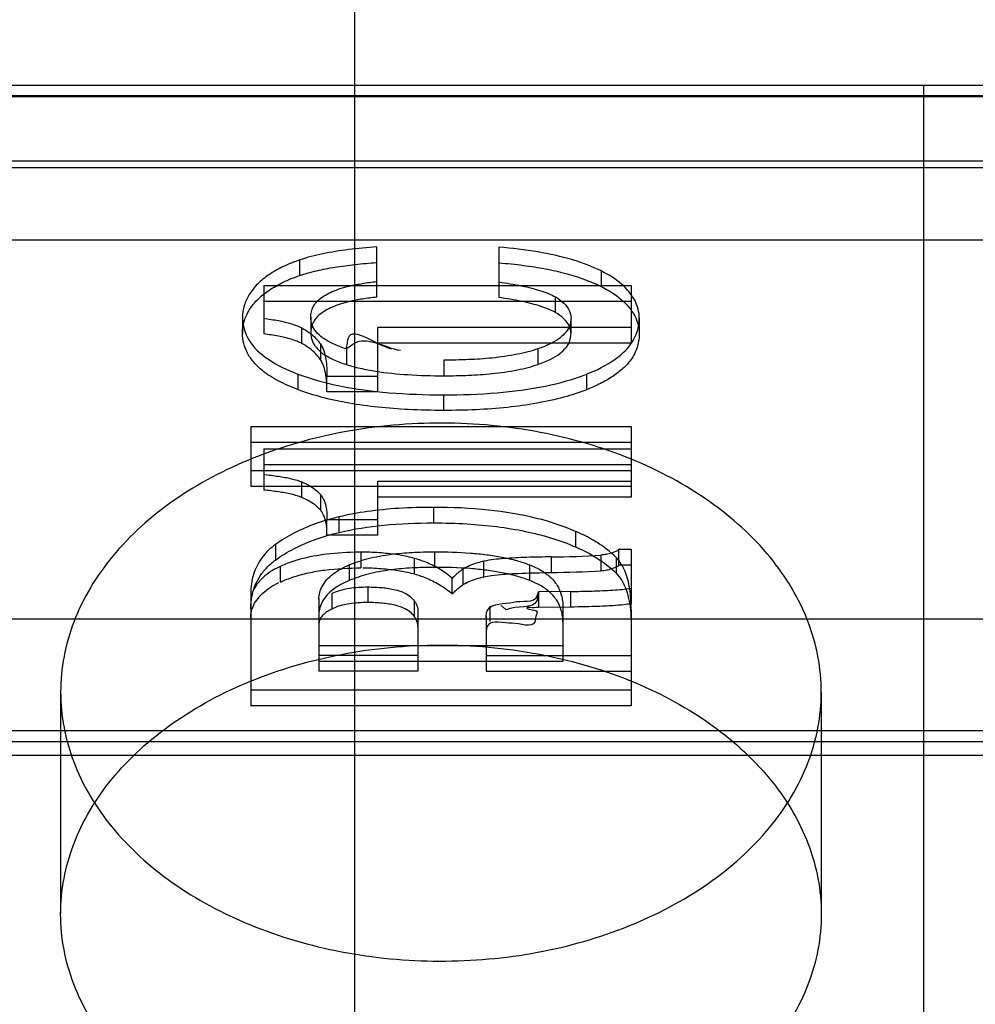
# Model space of a CAD drawing. Header units: millimetres. Extents: x 26 to 199, y 39 to 272.
# Tile 10 of 29: x 83.82 to 88.84, y 251.47 to 256.65. Entities that reach past the tile are written whole.
import ezdxf

# ---------------------------------------------------------------- set-up
doc = ezdxf.new("R2010")
doc.units = ezdxf.units.MM
doc.header["$LTSCALE"] = 20.161232
doc.layers.get('0').update_dxf_attribs({"linetype": 'CONTINUOUS'})

msp = doc.modelspace()

# ---------------------------------------------------------------- linework, layer by layer
at = {"color": 7, "linetype": 'Continuous'}
for p, q in [((85.5793, 267.4023), (85.5793, 247.9023)), ((152.6141, 256.2988), (73.3341, 256.2988)), ((88.5741, 239.6969), (88.5741, 256.2988)), ((73.3341, 256.2462), (152.6141, 256.2462)), ((152.6141, 256.2402), (73.3341, 256.2402)), ((179.1694, 255.9023), (69.9614, 255.9023)), ((73.3341, 255.8684), (152.6141, 255.8684)), ((73.3341, 255.4886), (152.6141, 255.4886)), ((85.6953, 255.4509), (85.6953, 255.1868)), ((86.3389, 255.4491), (86.3389, 255.1849)), ((85.2923, 255.3008), (85.2923, 255.3827)), ((86.8762, 255.3244), (86.8762, 255.2425)), ((85.102, 255.2478), (85.102, 254.9937)), ((85.102, 255.2478), (87.0341, 255.2478)), ((87.0341, 255.2478), (87.0341, 254.9454)), ((85.102, 255.1658), (87.0341, 255.1658)), ((86.6363, 255.106), (86.6363, 255.1879)), ((84.9906, 255.083), (84.9906, 254.996)), ((85.3491, 255.0816), (85.3491, 254.9997)), ((86.7177, 255.0767), (86.7177, 254.9936)), ((87.0762, 255.0783), (87.0762, 254.9912)), ((85.3029, 254.9431), (85.3029, 255.025)), ((85.7008, 255.0274), (85.7008, 254.6884)), ((87.0341, 255.0274), (85.7008, 255.0274)), ((85.3999, 254.941), (85.3999, 254.8591)), ((87.0341, 254.9454), (85.7008, 254.9454)), ((85.5365, 254.9145), (85.5365, 254.8326)), ((86.5442, 254.915), (86.5442, 254.8331)), ((86.0483, 254.8556), (86.0483, 254.7737)), ((85.2812, 254.7827), (85.2812, 254.7008)), ((86.7995, 254.7819), (86.7995, 254.7)), ((85.4346, 254.6884), (85.4346, 254.7704)), ((85.7008, 254.7704), (85.4346, 254.7704)), ((85.7008, 254.6884), (85.4346, 254.6884)), ((86.047, 254.6734), (86.047, 254.5914)), ((85.0341, 254.5071), (85.0341, 254.1916)), ((85.0341, 254.5071), (87.0341, 254.5071)), ((87.0341, 254.5071), (87.0341, 254.1353)), ((85.0341, 254.4252), (87.0341, 254.4252)), ((85.102, 254.3891), (85.102, 254.1729)), ((85.102, 254.3891), (87.0341, 254.3891)), ((87.0341, 254.2735), (85.0341, 254.2735)), ((85.102, 254.3072), (87.0341, 254.3072)), ((85.3029, 254.1334), (85.3029, 254.2153)), ((85.7008, 254.2172), (85.7008, 253.9348)), ((87.0341, 254.2172), (85.7008, 254.2172)), ((87.0341, 254.1916), (85.0341, 254.1916)), ((85.3999, 254.1498), (85.3999, 254.0679)), ((87.0341, 254.1353), (85.7008, 254.1353)), ((85.994, 254.0819), (85.994, 254)), ((85.4346, 253.9348), (85.4346, 254.0167)), ((85.7008, 254.0167), (85.4346, 254.0167)), ((85.4987, 253.9498), (85.4987, 254.0317)), ((86.742, 253.9556), (86.742, 253.8737)), ((85.7008, 253.9348), (85.4346, 253.9348)), ((85.1638, 253.8869), (85.1638, 253.805)), ((85.6125, 253.8454), (85.6125, 253.7635)), ((86.0008, 253.8483), (86.0008, 253.7664)), ((86.9676, 253.8612), (86.9676, 253.7793)), ((86.9676, 253.8612), (87.0341, 253.8612)), ((87.0341, 253.8612), (87.0341, 253.5752)), ((85.8936, 253.8144), (85.8936, 253.7325)), ((86.2602, 253.7167), (86.2602, 253.7986)), ((86.6132, 253.8215), (86.6132, 253.7396)), ((86.8752, 253.8308), (86.8752, 253.7489)), ((86.9567, 253.7344), (86.9567, 253.8163)), ((85.1906, 253.6892), (85.1906, 253.7711)), ((85.5514, 253.779), (85.5514, 253.697)), ((86.1485, 253.7564), (86.1485, 253.6745)), ((86.5018, 253.697), (86.5018, 253.779)), ((86.9738, 253.7793), (87.0341, 253.7793)), ((86.0918, 253.7069), (86.0918, 253.625)), ((85.6492, 253.6632), (85.6492, 253.5813)), ((86.715, 253.6395), (86.5466, 253.637)), ((86.715, 253.6395), (86.715, 253.5576)), ((85.0341, 253.6294), (85.0341, 253.0382)), ((85.3925, 253.6023), (85.3925, 253.2204)), ((85.4598, 253.6289), (85.4598, 253.547)), ((85.8943, 253.5072), (85.8943, 253.5892)), ((86.5466, 253.637), (86.5466, 253.5551)), ((85.9126, 253.5399), (85.9126, 253.2204)), ((86.2918, 253.5629), (86.2918, 253.481)), ((86.715, 253.5576), (86.5466, 253.5551)), ((86.6756, 253.5578), (86.6756, 253.2718)), ((87.0341, 253.543), (87.0341, 253.0382)), ((179.7382, 253.4942), (68.9313, 253.4942)), ((86.271, 253.5077), (86.271, 253.2204)), ((86.6756, 253.3537), (85.3925, 253.3537)), ((85.9126, 253.3023), (85.3925, 253.3023)), ((86.271, 253.3023), (87.0341, 253.3023)), ((86.6756, 253.2718), (85.3925, 253.2718)), ((85.9126, 253.2204), (85.3925, 253.2204)), ((86.271, 253.2204), (87.0341, 253.2204)), ((84.0341, 253.1107), (84.0341, 251.944)), ((87.0341, 253.1201), (85.0341, 253.1201)), ((88.0341, 253.1107), (88.0341, 251.944)), ((87.0341, 253.0382), (85.0341, 253.0382)), ((152.6141, 252.9076), (73.3341, 252.9076)), ((152.6141, 252.8491), (73.3341, 252.8491)), ((73.3341, 252.7783), (152.6141, 252.7783))]:
    msp.add_line(p, q, dxfattribs=at)
for centre, radius, start, end in [((86.5969, 257.978), 4.1565, 270.225, 273.8399), ((86.5971, 257.8898), 4.1502, 270.2223, 273.8427)]:
    msp.add_arc(centre, radius, start, end, dxfattribs=at)
for points, knots in [([(85.6953, 255.4509), (85.6463, 255.4474), (85.5515, 255.4386), (85.4161, 255.4174), (85.3308, 255.3958), (85.2912, 255.3824)], [0, 0, 0, 0, 0.359213, 0.694717, 1, 1, 1, 1]), ([(86.8762, 255.3244), (86.8279, 255.3486), (86.7187, 255.3894), (86.5378, 255.4292), (86.4076, 255.4439), (86.3389, 255.4491)], [0, 0, 0, 0, 0.292215, 0.627379, 1, 1, 1, 1]), ([(85.2912, 255.3824), (85.2613, 255.3726), (85.2052, 255.3502), (85.1299, 255.3079), (85.0873, 255.2734), (85.0689, 255.2553)], [0, 0, 0, 0, 0.366014, 0.700063, 1, 1, 1, 1]), ([(85.2923, 255.3008), (85.3208, 255.3104), (85.3818, 255.3272), (85.479, 255.3458), (85.5846, 255.3599), (85.6577, 255.3663), (85.6953, 255.369)], [0, 0, 0, 0, 0.220069, 0.462678, 0.724094, 1, 1, 1, 1]), ([(86.3389, 255.3672), (86.3822, 255.3639), (86.4639, 255.3558), (86.5812, 255.3374), (86.6881, 255.3132), (86.7865, 255.2826), (86.8477, 255.2568), (86.8762, 255.2425)], [0, 0, 0, 0, 0.234976, 0.44372, 0.641572, 0.827252, 1, 1, 1, 1]), ([(85.0689, 255.1734), (85.0873, 255.1915), (85.1299, 255.226), (85.2052, 255.2683), (85.2613, 255.2907), (85.2912, 255.3005)], [0, 0, 0, 0, 0.299946, 0.633977, 1, 1, 1, 1]), ([(87.0769, 255.0757), (87.0778, 255.1083), (87.0573, 255.1778), (86.9831, 255.2639), (86.9148, 255.3058), (86.8762, 255.3244)], [0, 0, 0, 0, 0.291838, 0.616612, 1, 1, 1, 1]), ([(85.0689, 255.2553), (85.0528, 255.2388), (85.0246, 255.204), (84.9968, 255.1439), (84.9896, 255.1011), (84.9901, 255.0798)], [0, 0, 0, 0, 0.35092, 0.675796, 1, 1, 1, 1]), ([(85.3491, 255.0816), (85.3491, 255.091), (85.3513, 255.1097), (85.361, 255.1358), (85.3766, 255.1591), (85.3986, 255.1803), (85.4275, 255.1997), (85.4634, 255.2174), (85.5056, 255.233), (85.5586, 255.2477), (85.6225, 255.2599), (85.6704, 255.2661), (85.6953, 255.2687)], [0, 0, 0, 0, 0.066067, 0.131351, 0.194047, 0.261878, 0.344209, 0.437907, 0.543244, 0.66008, 0.824079, 1, 1, 1, 1]), ([(86.3389, 255.2668), (86.3788, 255.2611), (86.4366, 255.2515), (86.5099, 255.2349), (86.5581, 255.2213), (86.6, 255.2062), (86.6253, 255.1942), (86.6363, 255.1879)], [0, 0, 0, 0, 0.39136, 0.568367, 0.728901, 0.877429, 1, 1, 1, 1]), ([(86.8762, 255.2425), (86.9148, 255.2239), (86.9831, 255.1819), (87.0573, 255.0959), (87.0778, 255.0264), (87.0769, 254.9938)], [0, 0, 0, 0, 0.38338, 0.708147, 1, 1, 1, 1]), ([(84.9901, 254.9979), (84.9896, 255.0192), (84.9968, 255.062), (85.0246, 255.1221), (85.0528, 255.1569), (85.0689, 255.1734)], [0, 0, 0, 0, 0.324168, 0.649062, 1, 1, 1, 1]), ([(85.6953, 255.1868), (85.6704, 255.1841), (85.6225, 255.178), (85.5586, 255.1658), (85.5056, 255.1511), (85.4634, 255.1355), (85.4275, 255.1178), (85.3986, 255.0984), (85.3766, 255.0772), (85.361, 255.0539), (85.3513, 255.0278), (85.3491, 255.0091), (85.3491, 254.9997)], [0, 0, 0, 0, 0.175921, 0.33992, 0.456756, 0.562093, 0.655791, 0.738122, 0.805953, 0.868649, 0.933933, 1, 1, 1, 1]), ([(86.6363, 255.106), (86.6253, 255.1123), (86.6, 255.1243), (86.5581, 255.1394), (86.5099, 255.153), (86.4366, 255.1696), (86.3788, 255.1792), (86.3389, 255.1849)], [0, 0, 0, 0, 0.122571, 0.271099, 0.431633, 0.60864, 1, 1, 1, 1]), ([(86.6363, 255.1879), (86.6522, 255.1789), (86.6803, 255.1591), (86.7103, 255.1204), (86.7181, 255.0902), (86.7179, 255.076)], [0, 0, 0, 0, 0.379504, 0.705255, 1, 1, 1, 1]), ([(86.7179, 254.9941), (86.7181, 255.0083), (86.7103, 255.0385), (86.6803, 255.0772), (86.6522, 255.097), (86.6363, 255.106)], [0, 0, 0, 0, 0.294736, 0.620491, 1, 1, 1, 1]), ([(84.9901, 255.0798), (84.9901, 255.0389), (85.0173, 254.9494), (85.1293, 254.848), (85.2262, 254.8035), (85.2812, 254.7827)], [0, 0, 0, 0, 0.278906, 0.599152, 1, 1, 1, 1]), ([(85.102, 255.0756), (85.1279, 255.0722), (85.1765, 255.0647), (85.2352, 255.0514), (85.2762, 255.0376), (85.2947, 255.0294), (85.3029, 255.025)], [0, 0, 0, 0, 0.377254, 0.708602, 0.865374, 1, 1, 1, 1]), ([(85.5365, 254.9145), (85.5127, 254.922), (85.4694, 254.9383), (85.415, 254.9683), (85.3767, 255.0022), (85.3541, 255.0399), (85.3491, 255.0677), (85.3491, 255.0816)], [0, 0, 0, 0, 0.27907, 0.516208, 0.69175, 0.84492, 1, 1, 1, 1]), ([(85.5365, 254.9145), (85.5382, 254.9244), (85.5422, 254.9433), (85.5536, 255.0515), (85.698, 254.931), (85.7745, 254.9152)], [0, 0, 0, 0, 0.102035, 0.203907, 1, 1, 1, 1]), ([(86.7177, 255.0755), (86.7177, 255.0629), (86.7133, 255.0369), (86.6923, 255.0008), (86.6576, 254.9688), (86.6074, 254.9391), (86.5675, 254.923), (86.5442, 254.915)], [0, 0, 0, 0, 0.150074, 0.307218, 0.489375, 0.706102, 1, 1, 1, 1]), ([(86.7995, 254.7819), (86.8523, 254.8027), (86.945, 254.8477), (87.0525, 254.9479), (87.0769, 255.0355), (87.0769, 255.0757)], [0, 0, 0, 0, 0.398221, 0.71788, 1, 1, 1, 1]), ([(85.2812, 254.7008), (85.2462, 254.714), (85.196, 254.7359), (85.135, 254.7713), (85.0907, 254.8029), (85.0494, 254.8419), (85.0155, 254.8903), (84.9951, 254.9421), (84.9906, 254.9782), (84.9906, 254.996)], [0, 0, 0, 0, 0.254916, 0.371308, 0.479653, 0.624266, 0.755641, 0.878902, 1, 1, 1, 1]), ([(85.3029, 254.9431), (85.2947, 254.9475), (85.2762, 254.9557), (85.2352, 254.9695), (85.1765, 254.9828), (85.1279, 254.9903), (85.102, 254.9937)], [0, 0, 0, 0, 0.134626, 0.291398, 0.622746, 1, 1, 1, 1]), ([(85.3029, 255.025), (85.3166, 255.0175), (85.342, 255.0015), (85.3749, 254.9734), (85.3926, 254.952), (85.3999, 254.941)], [0, 0, 0, 0, 0.361545, 0.694499, 1, 1, 1, 1]), ([(85.3491, 254.9997), (85.3491, 254.9858), (85.3541, 254.958), (85.3767, 254.9203), (85.415, 254.8864), (85.4694, 254.8564), (85.5127, 254.8401), (85.5365, 254.8326)], [0, 0, 0, 0, 0.15508, 0.30825, 0.483792, 0.72093, 1, 1, 1, 1]), ([(85.8214, 254.9056), (85.7396, 254.9195), (85.6351, 254.9902), (85.556, 254.9277), (85.543, 254.919), (85.5365, 254.9145)], [0, 0, 0, 0, 0.840019, 0.920033, 1, 1, 1, 1]), ([(86.5442, 254.8331), (86.5675, 254.8411), (86.6074, 254.8572), (86.6576, 254.8869), (86.6923, 254.9189), (86.7133, 254.955), (86.7177, 254.981), (86.7177, 254.9936)], [0, 0, 0, 0, 0.293898, 0.510625, 0.692782, 0.849926, 1, 1, 1, 1]), ([(87.0762, 254.9912), (87.0762, 254.9678), (87.0706, 254.9322), (87.0521, 254.888), (87.0285, 254.8498), (86.9908, 254.809), (86.937, 254.7679), (86.8723, 254.7309), (86.8248, 254.7099), (86.7995, 254.7)], [0, 0, 0, 0, 0.163965, 0.248015, 0.335465, 0.477864, 0.635414, 0.809481, 1, 1, 1, 1]), ([(85.3999, 254.8591), (85.3926, 254.8701), (85.3749, 254.8915), (85.342, 254.9196), (85.3166, 254.9356), (85.3029, 254.9431)], [0, 0, 0, 0, 0.305501, 0.638455, 1, 1, 1, 1]), ([(85.3999, 254.941), (85.4075, 254.9301), (85.4196, 254.9033), (85.4327, 254.8459), (85.4346, 254.8002), (85.4346, 254.7704)], [0, 0, 0, 0, 0.227452, 0.492254, 1, 1, 1, 1]), ([(86.5442, 254.915), (86.5275, 254.9092), (86.4916, 254.8986), (86.4113, 254.8805), (86.3064, 254.8657), (86.1769, 254.8571), (86.0921, 254.8556), (86.0483, 254.8556)], [0, 0, 0, 0, 0.105535, 0.223565, 0.492405, 0.738383, 1, 1, 1, 1]), ([(85.4346, 254.6884), (85.4346, 254.7183), (85.4327, 254.7639), (85.4196, 254.8214), (85.4075, 254.8481), (85.3999, 254.8591)], [0, 0, 0, 0, 0.507746, 0.772548, 1, 1, 1, 1]), ([(85.5365, 254.8326), (85.5602, 254.8251), (85.6114, 254.8116), (85.719, 254.7913), (85.866, 254.7768), (85.9854, 254.7737), (86.0483, 254.7737)], [0, 0, 0, 0, 0.144482, 0.306898, 0.634937, 1, 1, 1, 1]), ([(86.0483, 254.7737), (86.0921, 254.7737), (86.1769, 254.7752), (86.3064, 254.7838), (86.4113, 254.7985), (86.4916, 254.8167), (86.5275, 254.8273), (86.5442, 254.8331)], [0, 0, 0, 0, 0.261617, 0.507595, 0.776435, 0.894465, 1, 1, 1, 1]), ([(85.2812, 254.7827), (85.3528, 254.7557), (85.5116, 254.7133), (85.7688, 254.6796), (85.9515, 254.6734), (86.047, 254.6734)], [0, 0, 0, 0, 0.295321, 0.631252, 1, 1, 1, 1]), ([(86.047, 254.6734), (86.1411, 254.6734), (86.321, 254.6794), (86.5739, 254.712), (86.7298, 254.7545), (86.7995, 254.7819)], [0, 0, 0, 0, 0.369566, 0.705679, 1, 1, 1, 1]), ([(86.047, 254.5914), (85.9859, 254.5914), (85.8711, 254.5939), (85.7055, 254.6064), (85.5537, 254.6271), (85.4124, 254.6572), (85.3232, 254.6849), (85.2812, 254.7008)], [0, 0, 0, 0, 0.235656, 0.442983, 0.640496, 0.826554, 1, 1, 1, 1]), ([(86.7995, 254.7), (86.7607, 254.6847), (86.6744, 254.6568), (86.5349, 254.6264), (86.3804, 254.6055), (86.2164, 254.5938), (86.1042, 254.5914), (86.047, 254.5914)], [0, 0, 0, 0, 0.163844, 0.355187, 0.559635, 0.775341, 1, 1, 1, 1]), ([(88.0341, 253.1107), (88.0341, 253.2351), (87.9842, 253.4937), (87.773, 253.8417), (87.4478, 254.1334), (87.0326, 254.3542), (86.5541, 254.4926), (86.042, 254.5406), (85.5294, 254.4954), (85.0485, 254.3594), (84.6288, 254.1396), (84.2987, 253.8465), (84.0845, 253.496), (84.0341, 253.2356), (84.0341, 253.1107)], [0, 0, 0, 0, 0.069294, 0.142826, 0.222937, 0.309695, 0.402588, 0.49855, 0.594484, 0.687565, 0.775102, 0.85617, 0.930449, 1, 1, 1, 1]), ([(85.102, 254.2548), (85.1278, 254.2521), (85.1763, 254.2463), (85.235, 254.236), (85.2761, 254.2252), (85.2946, 254.2188), (85.3029, 254.2153)], [0, 0, 0, 0, 0.379302, 0.714242, 0.868884, 1, 1, 1, 1]), ([(85.3029, 254.2153), (85.316, 254.2099), (85.3407, 254.1979), (85.3735, 254.176), (85.392, 254.1588), (85.3999, 254.1498)], [0, 0, 0, 0, 0.361306, 0.694941, 1, 1, 1, 1]), ([(85.3029, 254.1334), (85.2946, 254.1369), (85.2761, 254.1433), (85.235, 254.1541), (85.1763, 254.1644), (85.1278, 254.1702), (85.102, 254.1729)], [0, 0, 0, 0, 0.131116, 0.285758, 0.620698, 1, 1, 1, 1]), ([(85.3999, 254.0679), (85.392, 254.0769), (85.3735, 254.0941), (85.3407, 254.116), (85.316, 254.1279), (85.3029, 254.1334)], [0, 0, 0, 0, 0.305059, 0.638694, 1, 1, 1, 1]), ([(85.3999, 254.1498), (85.4071, 254.1417), (85.4191, 254.1215), (85.4327, 254.0765), (85.4346, 254.0403), (85.4346, 254.0167)], [0, 0, 0, 0, 0.231928, 0.495174, 1, 1, 1, 1]), ([(85.4346, 253.9348), (85.4346, 253.9584), (85.4327, 253.9946), (85.4191, 254.0395), (85.4071, 254.0598), (85.3999, 254.0679)], [0, 0, 0, 0, 0.504826, 0.768072, 1, 1, 1, 1]), ([(85.994, 254.0819), (85.9336, 254.0819), (85.8175, 254.0787), (85.6518, 254.0626), (85.5475, 254.0435), (85.4987, 254.0317)], [0, 0, 0, 0, 0.36332, 0.698263, 1, 1, 1, 1]), ([(86.742, 253.9556), (86.6758, 253.9846), (86.525, 254.0328), (86.2734, 254.074), (86.091, 254.0819), (85.994, 254.0819)], [0, 0, 0, 0, 0.283981, 0.618856, 1, 1, 1, 1]), ([(85.4987, 254.0317), (85.4562, 254.0218), (85.3747, 253.9981), (85.2619, 253.95), (85.1943, 253.9091), (85.1638, 253.8869)], [0, 0, 0, 0, 0.35692, 0.691666, 1, 1, 1, 1]), ([(85.1638, 253.805), (85.1943, 253.8272), (85.2619, 253.8681), (85.3747, 253.9162), (85.4562, 253.9399), (85.4987, 253.9498)], [0, 0, 0, 0, 0.308334, 0.64308, 1, 1, 1, 1]), ([(85.4987, 253.9498), (85.5758, 253.9684), (85.7408, 253.9934), (85.9071, 254), (85.994, 254)], [0, 0, 0, 0, 0.47695, 1, 1, 1, 1]), ([(85.994, 254), (86.0529, 254), (86.1647, 253.9971), (86.3263, 253.9824), (86.4754, 253.9581), (86.614, 253.9232), (86.7011, 253.8916), (86.742, 253.8737)], [0, 0, 0, 0, 0.2314, 0.439043, 0.637101, 0.824332, 1, 1, 1, 1]), ([(86.9567, 253.8163), (86.9381, 253.8352), (86.896, 253.8711), (86.8237, 253.9176), (86.7702, 253.9436), (86.742, 253.9556)], [0, 0, 0, 0, 0.308783, 0.642443, 1, 1, 1, 1]), ([(85.1638, 253.8869), (85.1369, 253.8671), (85.0886, 253.8205), (85.0426, 253.7301), (85.0341, 253.6631), (85.0341, 253.6294)], [0, 0, 0, 0, 0.335421, 0.661489, 1, 1, 1, 1]), ([(85.623, 253.8459), (85.5661, 253.8459), (85.4608, 253.8415), (85.3118, 253.8175), (85.2225, 253.7874), (85.1815, 253.768)], [0, 0, 0, 0, 0.378286, 0.698873, 1, 1, 1, 1]), ([(85.5514, 253.779), (85.5834, 253.7928), (85.6563, 253.8161), (85.7678, 253.8363), (85.8851, 253.8464), (85.9614, 253.8483), (86.0008, 253.8483)], [0, 0, 0, 0, 0.228519, 0.49949, 0.741727, 1, 1, 1, 1]), ([(85.8856, 253.816), (85.8604, 253.8223), (85.8059, 253.8334), (85.7182, 253.8433), (85.6559, 253.8465), (85.623, 253.8459)], [0, 0, 0, 0, 0.294747, 0.62823, 1, 1, 1, 1]), ([(86.0008, 253.8483), (86.0633, 253.8483), (86.1548, 253.8455), (86.2725, 253.8338), (86.3545, 253.8211), (86.4307, 253.8036), (86.4795, 253.7877), (86.5018, 253.779)], [0, 0, 0, 0, 0.368926, 0.539264, 0.697799, 0.858356, 1, 1, 1, 1]), ([(86.742, 253.8737), (86.7702, 253.8617), (86.8237, 253.8357), (86.896, 253.7892), (86.9381, 253.7533), (86.9567, 253.7344)], [0, 0, 0, 0, 0.357557, 0.691217, 1, 1, 1, 1]), ([(86.9738, 253.8612), (86.9615, 253.8515), (86.9371, 253.8434), (86.904, 253.8335), (86.885, 253.8314), (86.8752, 253.8308)], [0, 0, 0, 0, 0.451286, 0.718744, 1, 1, 1, 1]), ([(85.0341, 253.5475), (85.0341, 253.558), (85.0349, 253.5789), (85.0399, 253.6183), (85.0525, 253.6651), (85.0783, 253.7172), (85.1155, 253.7651), (85.1467, 253.7923), (85.1638, 253.805)], [0, 0, 0, 0, 0.105008, 0.208651, 0.397208, 0.587938, 0.786666, 1, 1, 1, 1]), ([(86.0931, 253.7082), (86.0728, 253.7283), (86.0269, 253.7587), (85.9569, 253.7947), (85.9088, 253.8093), (85.8856, 253.816)], [0, 0, 0, 0, 0.363532, 0.692331, 1, 1, 1, 1]), ([(86.2602, 253.7986), (86.2464, 253.7957), (86.2198, 253.7888), (86.1823, 253.7748), (86.1592, 253.7629), (86.1485, 253.7564)], [0, 0, 0, 0, 0.352287, 0.686864, 1, 1, 1, 1]), ([(86.6132, 253.8215), (86.5708, 253.8209), (86.4878, 253.8193), (86.3701, 253.8132), (86.2943, 253.8069), (86.2602, 253.7986)], [0, 0, 0, 0, 0.359352, 0.702754, 1, 1, 1, 1]), ([(87.0341, 253.543), (87.0341, 253.5624), (87.0331, 253.5995), (87.0276, 253.6528), (87.0179, 253.7013), (87.0035, 253.7451), (86.9837, 253.7839), (86.9664, 253.8064), (86.9567, 253.8163)], [0, 0, 0, 0, 0.199865, 0.383319, 0.552324, 0.709081, 0.857124, 1, 1, 1, 1]), ([(85.1815, 253.768), (85.1515, 253.7544), (85.1016, 253.7211), (85.0477, 253.6584), (85.0335, 253.6091), (85.0341, 253.5864)], [0, 0, 0, 0, 0.403515, 0.721553, 1, 1, 1, 1]), ([(85.1906, 253.6892), (85.2123, 253.6995), (85.2603, 253.7184), (85.3385, 253.7391), (85.4567, 253.7588), (85.5494, 253.7635), (85.6125, 253.7635)], [0, 0, 0, 0, 0.16701, 0.357579, 0.561137, 1, 1, 1, 1]), ([(85.3925, 253.5991), (85.3919, 253.6228), (85.4067, 253.675), (85.4667, 253.7373), (85.5208, 253.7665), (85.5514, 253.779)], [0, 0, 0, 0, 0.28081, 0.608098, 1, 1, 1, 1]), ([(86.0008, 253.7664), (85.9614, 253.7664), (85.8851, 253.7645), (85.7678, 253.7544), (85.6563, 253.7342), (85.5834, 253.7109), (85.5514, 253.697)], [0, 0, 0, 0, 0.258273, 0.50051, 0.771481, 1, 1, 1, 1]), ([(85.623, 253.764), (85.6559, 253.7646), (85.7182, 253.7614), (85.8059, 253.7514), (85.8604, 253.7404), (85.8856, 253.7341)], [0, 0, 0, 0, 0.371785, 0.705261, 1, 1, 1, 1]), ([(86.5018, 253.697), (86.4795, 253.7058), (86.4307, 253.7217), (86.3545, 253.7392), (86.2725, 253.7519), (86.1548, 253.7635), (86.0633, 253.7664), (86.0008, 253.7664)], [0, 0, 0, 0, 0.141644, 0.302201, 0.460736, 0.631074, 1, 1, 1, 1]), ([(86.1485, 253.7564), (86.1414, 253.7514), (86.1279, 253.741), (86.1094, 253.7249), (86.0982, 253.7137), (86.0931, 253.7082)], [0, 0, 0, 0, 0.354288, 0.69613, 1, 1, 1, 1]), ([(86.5018, 253.779), (86.5222, 253.7709), (86.56, 253.7531), (86.6095, 253.7176), (86.6467, 253.6736), (86.6662, 253.6291), (86.6742, 253.5901), (86.6756, 253.5686), (86.6756, 253.5578)], [0, 0, 0, 0, 0.218617, 0.414406, 0.603565, 0.786375, 0.892123, 1, 1, 1, 1]), ([(86.8752, 253.7489), (86.885, 253.7495), (86.904, 253.7516), (86.9371, 253.7615), (86.9615, 253.7696), (86.9738, 253.7793)], [0, 0, 0, 0, 0.281256, 0.548714, 1, 1, 1, 1]), ([(85.5514, 253.697), (85.5212, 253.6847), (85.4676, 253.656), (85.4086, 253.595), (85.3919, 253.5439), (85.3925, 253.5206)], [0, 0, 0, 0, 0.391487, 0.719447, 1, 1, 1, 1]), ([(85.8856, 253.7341), (85.9088, 253.7273), (85.9569, 253.7128), (86.0269, 253.6768), (86.0728, 253.6464), (86.0931, 253.6263)], [0, 0, 0, 0, 0.307669, 0.636468, 1, 1, 1, 1]), ([(86.1485, 253.6745), (86.1592, 253.681), (86.1823, 253.6928), (86.2198, 253.7069), (86.2464, 253.7138), (86.2602, 253.7167)], [0, 0, 0, 0, 0.313136, 0.647713, 1, 1, 1, 1]), ([(86.2602, 253.7167), (86.2727, 253.7198), (86.307, 253.7251), (86.3669, 253.7309), (86.4719, 253.7369), (86.5553, 253.7387), (86.6132, 253.7396)], [0, 0, 0, 0, 0.109755, 0.293194, 0.509495, 1, 1, 1, 1]), ([(86.6756, 253.4759), (86.6756, 253.4867), (86.6742, 253.5081), (86.6662, 253.5472), (86.6467, 253.5917), (86.6095, 253.6357), (86.56, 253.6712), (86.5222, 253.689), (86.5018, 253.697)], [0, 0, 0, 0, 0.107877, 0.213625, 0.396435, 0.585594, 0.781383, 1, 1, 1, 1]), ([(86.9567, 253.7344), (86.9673, 253.7235), (86.9999, 253.68), (87.023, 253.6067), (87.0328, 253.5259), (87.0341, 253.483), (87.0341, 253.4611)], [0, 0, 0, 0, 0.157836, 0.556431, 0.773567, 1, 1, 1, 1]), ([(85.0341, 253.5011), (85.0335, 253.5241), (85.046, 253.5744), (85.1007, 253.6385), (85.151, 253.6723), (85.1815, 253.686)], [0, 0, 0, 0, 0.278992, 0.59661, 1, 1, 1, 1]), ([(85.4598, 253.6289), (85.4731, 253.6357), (85.5037, 253.6473), (85.5509, 253.6572), (85.6004, 253.6622), (85.6325, 253.6632), (85.6492, 253.6632)], [0, 0, 0, 0, 0.231054, 0.503267, 0.743202, 1, 1, 1, 1]), ([(85.6492, 253.6632), (85.6746, 253.6632), (85.7228, 253.6612), (85.786, 253.652), (85.8351, 253.6365), (85.8703, 253.6165), (85.8878, 253.5987), (85.8943, 253.5892)], [0, 0, 0, 0, 0.288964, 0.545603, 0.721401, 0.869803, 1, 1, 1, 1]), ([(86.0931, 253.6263), (86.0982, 253.6318), (86.1094, 253.643), (86.1279, 253.6591), (86.1414, 253.6695), (86.1485, 253.6745)], [0, 0, 0, 0, 0.30387, 0.645712, 1, 1, 1, 1]), ([(86.715, 253.6395), (86.7529, 253.64), (86.8272, 253.6413), (86.9336, 253.6459), (87.0024, 253.6511), (87.0341, 253.6571)], [0, 0, 0, 0, 0.355644, 0.697177, 1, 1, 1, 1]), ([(85.8943, 253.5892), (85.8979, 253.5841), (85.9042, 253.5737), (85.9105, 253.557), (85.9123, 253.5455), (85.9126, 253.5399)], [0, 0, 0, 0, 0.349674, 0.680453, 1, 1, 1, 1]), ([(86.5466, 253.637), (86.5455, 253.6299), (86.5427, 253.6159), (86.5361, 253.5405), (86.4282, 253.5677), (86.3769, 253.5437)], [0, 0, 0, 0, 0.102229, 0.204342, 1, 1, 1, 1]), ([(86.4148, 253.5841), (86.457, 253.5937), (86.5323, 253.5755), (86.5435, 253.6266), (86.5456, 253.6335), (86.5466, 253.637)], [0, 0, 0, 0, 0.855195, 0.927547, 1, 1, 1, 1]), ([(85.4598, 253.547), (85.4511, 253.5425), (85.4353, 253.5334), (85.4135, 253.5166), (85.397, 253.4964), (85.3925, 253.4792), (85.3925, 253.4713)], [0, 0, 0, 0, 0.275915, 0.516266, 0.777498, 1, 1, 1, 1]), ([(85.6492, 253.5813), (85.6325, 253.5813), (85.6004, 253.5803), (85.5509, 253.5753), (85.5037, 253.5654), (85.4731, 253.5538), (85.4598, 253.547)], [0, 0, 0, 0, 0.256798, 0.496733, 0.768946, 1, 1, 1, 1]), ([(85.8943, 253.5072), (85.8878, 253.5168), (85.8703, 253.5346), (85.8351, 253.5546), (85.786, 253.5701), (85.7228, 253.5793), (85.6746, 253.5813), (85.6492, 253.5813)], [0, 0, 0, 0, 0.130197, 0.278599, 0.454397, 0.711036, 1, 1, 1, 1]), ([(86.271, 253.5026), (86.2715, 253.5087), (86.2725, 253.5222), (86.2911, 253.5834), (86.3693, 253.5722), (86.4148, 253.5841)], [0, 0, 0, 0, 0.102158, 0.225263, 1, 1, 1, 1]), ([(86.3497, 253.5664), (86.354, 253.5626), (86.363, 253.555), (86.3721, 253.5475), (86.3769, 253.5437)], [0, 0, 0, 0, 0.484042, 1, 1, 1, 1]), ([(86.5466, 253.5551), (86.5364, 253.555), (86.5227, 253.5529), (86.4728, 253.5573), (86.4948, 253.5472), (86.4998, 253.546)], [0, 0, 0, 0, 0.402705, 0.797656, 1, 1, 1, 1]), ([(86.4998, 253.546), (86.5135, 253.5421), (86.5465, 253.5425), (86.5361, 253.5188), (86.5347, 253.5115), (86.5338, 253.5077)], [0, 0, 0, 0, 0.644255, 0.822534, 1, 1, 1, 1]), ([(87.0341, 253.5752), (87.0217, 253.5728), (86.9895, 253.5687), (86.9344, 253.5643), (86.8405, 253.5598), (86.7663, 253.5583), (86.715, 253.5576)], [0, 0, 0, 0, 0.118393, 0.304098, 0.518427, 1, 1, 1, 1]), ([(85.9126, 253.4579), (85.9123, 253.4636), (85.9105, 253.4751), (85.9042, 253.4918), (85.8979, 253.5022), (85.8943, 253.5072)], [0, 0, 0, 0, 0.319547, 0.650326, 1, 1, 1, 1]), ([(86.4078, 253.4729), (86.3651, 253.4711), (86.2892, 253.4988), (86.2725, 253.4402), (86.2715, 253.4268), (86.271, 253.4206)], [0, 0, 0, 0, 0.757874, 0.890197, 1, 1, 1, 1]), ([(86.5338, 253.5077), (86.5326, 253.5029), (86.53, 253.4937), (86.5225, 253.4412), (86.4476, 253.4734), (86.4078, 253.4729)], [0, 0, 0, 0, 0.09896, 0.197357, 1, 1, 1, 1]), ([(84.0341, 251.944), (84.0341, 252.0684), (84.084, 252.327), (84.2952, 252.675), (84.6204, 252.9667), (85.0356, 253.1874), (85.5141, 253.3258), (86.0261, 253.3738), (86.5387, 253.3287), (87.0197, 253.1927), (87.4393, 252.9728), (87.7695, 252.6798), (87.9837, 252.3293), (88.0341, 252.0688), (88.0341, 251.944)], [0, 0, 0, 0, 0.069294, 0.142826, 0.222937, 0.309695, 0.402588, 0.49855, 0.594484, 0.687565, 0.775102, 0.85617, 0.930449, 1, 1, 1, 1]), ([(84.0341, 253.1107), (84.0341, 252.9862), (84.084, 252.7277), (84.2952, 252.3796), (84.6204, 252.088), (85.0356, 251.8672), (85.5141, 251.7288), (86.0261, 251.6808), (86.5387, 251.726), (87.0197, 251.8619), (87.4393, 252.0818), (87.7695, 252.3748), (87.9837, 252.7254), (88.0341, 252.9858), (88.0341, 253.1107)], [0, 0, 0, 0, 0.069294, 0.142826, 0.222937, 0.309695, 0.402588, 0.49855, 0.594484, 0.687565, 0.775102, 0.85617, 0.930449, 1, 1, 1, 1]), ([(88.0341, 251.944), (88.0341, 251.8195), (87.9842, 251.5609), (87.773, 251.2129), (87.4478, 250.9212), (87.0326, 250.7005), (86.5541, 250.5621), (86.042, 250.5141), (85.5294, 250.5593), (85.0485, 250.6952), (84.6288, 250.9151), (84.2987, 251.2081), (84.0845, 251.5587), (84.0341, 251.8191), (84.0341, 251.944)], [0, 0, 0, 0, 0.069294, 0.142826, 0.222937, 0.309695, 0.402588, 0.49855, 0.594484, 0.687565, 0.775102, 0.85617, 0.930449, 1, 1, 1, 1])]:
    msp.add_open_spline(points, degree=3, knots=knots, dxfattribs=at)

doc.saveas('drawing.dxf')
